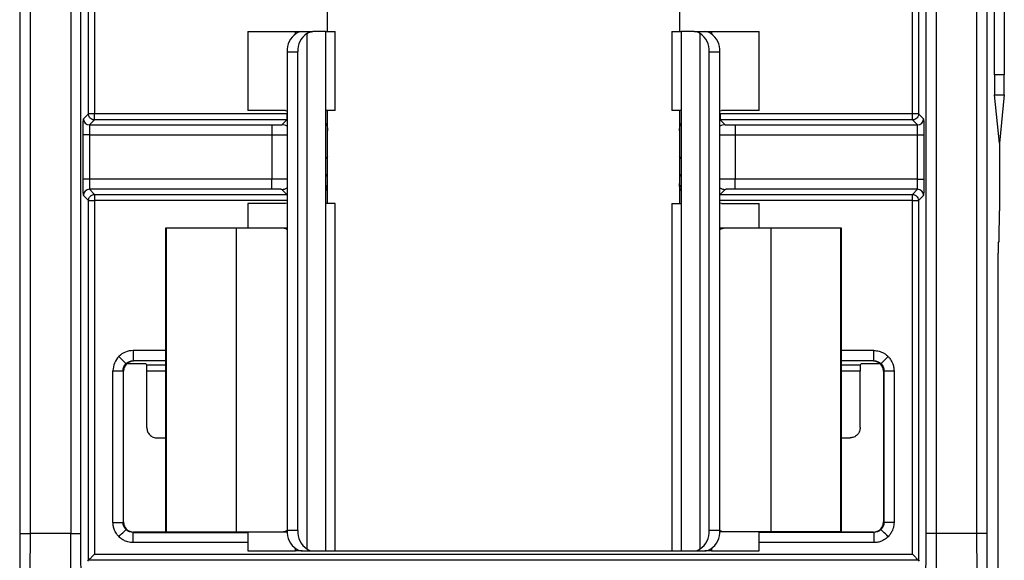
# Model space of a CAD drawing. Extents: x 897.4 to 914.4, y -8.5 to 2.5.
# Tile 46 of 102: x 903.383 to 904.341, y 0.314 to 0.84. Entities that reach past the tile are written whole.
import ezdxf

# ---------------------------------------------------------------- set-up
doc = ezdxf.new("R2010")
doc.units = 0
doc.header["$LTSCALE"] = 4
doc.header["$MEASUREMENT"] = 0
doc.layers.get('0').update_dxf_attribs({"linetype": 'CONTINUOUS'})

msp = doc.modelspace()

# ---------------------------------------------------------------- linework, layer by layer
for p, q in [((903.38355, 0.34037), (903.38355, 0.95801)), ((903.39339, 0.34037), (903.39339, 0.95801)), ((903.43278, 0.95801), (903.43278, 0.34037)), ((903.44262, 0.34037), (903.44262, 0.95801)), ((904.26504, 0.34037), (904.26504, 0.95801)), ((904.27489, 0.95801), (904.27489, 0.34037)), ((904.31427, 0.95801), (904.31427, 0.34037)), ((904.32411, 0.95801), (904.32411, 0.34037)), ((904.33154, 0.78653), (904.33154, 0.94463)), ((904.34119, 0.94463), (904.34119, 0.78653)), ((903.68257, 0.82857), (903.68257, 0.85728)), ((904.02509, 0.85728), (904.02509, 0.82857)), ((903.44982, 0.74858), (903.44982, 0.85128)), ((903.45573, 0.85128), (903.45573, 0.74858)), ((904.25194, 0.74858), (904.25194, 0.85128)), ((904.25784, 0.85128), (904.25784, 0.74858)), ((903.60504, 0.82857), (903.60504, 0.7518)), ((903.60504, 0.82857), (903.65158, 0.82857)), ((903.65158, 0.82857), (903.65778, 0.82857)), ((903.65158, 0.82647), (903.65158, 0.82857)), ((903.65778, 0.82857), (903.66832, 0.82857)), ((903.66242, 0.82679), (903.66242, 0.32523)), ((903.68105, 0.82857), (903.66832, 0.82857)), ((903.68105, 0.32345), (903.68105, 0.82857)), ((903.68105, 0.82857), (903.69005, 0.82857)), ((903.69005, 0.7518), (903.69005, 0.82857)), ((904.01761, 0.82857), (904.01761, 0.7518)), ((904.01761, 0.82857), (904.02661, 0.82857)), ((904.02661, 0.82857), (904.02661, 0.32345)), ((904.03934, 0.82857), (904.02661, 0.82857)), ((904.03934, 0.82857), (904.04988, 0.82857)), ((904.04524, 0.32523), (904.04524, 0.82679)), ((904.04988, 0.82857), (904.05609, 0.82857)), ((904.05609, 0.82857), (904.10262, 0.82857)), ((904.05609, 0.82857), (904.05609, 0.82647)), ((904.10262, 0.7518), (904.10262, 0.82857)), ((903.64321, 0.80889), (903.65355, 0.80889)), ((903.64321, 0.80889), (903.64321, 0.34314)), ((903.65355, 0.34314), (903.65355, 0.80889)), ((904.05412, 0.80889), (904.06445, 0.80889)), ((904.05412, 0.34314), (904.05412, 0.80889)), ((904.06445, 0.34314), (904.06445, 0.80889)), ((904.34119, 0.78653), (904.33154, 0.78653)), ((904.33636, 0.72013), (904.3317, 0.76692)), ((904.3317, 0.76692), (904.34103, 0.76692)), ((904.34103, 0.76692), (904.33636, 0.72013)), ((903.44502, 0.74378), (903.44982, 0.74858)), ((903.45573, 0.74858), (903.44982, 0.74858)), ((903.45573, 0.74267), (903.45573, 0.74858)), ((903.64293, 0.74858), (903.45573, 0.74858)), ((903.64155, 0.7518), (903.60504, 0.7518)), ((903.64155, 0.7518), (903.64321, 0.75122)), ((903.64293, 0.74858), (903.64293, 0.74267)), ((903.69005, 0.7518), (903.68105, 0.7518)), ((903.68257, 0.73211), (903.68257, 0.7518)), ((904.02661, 0.7518), (904.01761, 0.7518)), ((904.02509, 0.7518), (904.02509, 0.73211)), ((904.06445, 0.75142), (904.06611, 0.7518)), ((904.06473, 0.74858), (904.06473, 0.74267)), ((904.25194, 0.74858), (904.06473, 0.74858)), ((904.10262, 0.7518), (904.06611, 0.7518)), ((904.25194, 0.74267), (904.25194, 0.74858)), ((904.25784, 0.74858), (904.25194, 0.74858)), ((904.25784, 0.74858), (904.26264, 0.74378)), ((903.45573, 0.74267), (903.45093, 0.73787)), ((903.45093, 0.73787), (903.62838, 0.73787)), ((903.64293, 0.74267), (903.45573, 0.74267)), ((903.62838, 0.73787), (903.62838, 0.72803)), ((903.63822, 0.73796), (903.64293, 0.74267)), ((904.06473, 0.74267), (904.06944, 0.73796)), ((904.25194, 0.74267), (904.06473, 0.74267)), ((904.07929, 0.73787), (904.07929, 0.72803)), ((904.07929, 0.73787), (904.25673, 0.73787)), ((904.25673, 0.73787), (904.25194, 0.74267)), ((903.68257, 0.68093), (903.68257, 0.73211)), ((904.02509, 0.73211), (904.02509, 0.68093)), ((903.44489, 0.68502), (903.44489, 0.72803)), ((903.45079, 0.72803), (903.44489, 0.72803)), ((903.45079, 0.72803), (903.45079, 0.68502)), ((903.45079, 0.72803), (903.62838, 0.72803)), ((903.62838, 0.72803), (903.62838, 0.68502)), ((904.07929, 0.72803), (904.25687, 0.72803)), ((904.07929, 0.72803), (904.07929, 0.68502)), ((904.25687, 0.72803), (904.26278, 0.72803)), ((904.25687, 0.68502), (904.25687, 0.72803)), ((904.26278, 0.72803), (904.26278, 0.68502)), ((904.33636, 0.72013), (904.33636, 0.65405)), ((903.68257, 0.70718), (903.68105, 0.70501)), ((904.02661, 0.70501), (904.02509, 0.70718)), ((903.68105, 0.68785), (903.68257, 0.69002)), ((904.02509, 0.69002), (904.02661, 0.68785)), ((903.45079, 0.68502), (903.44489, 0.68502)), ((903.62838, 0.68502), (903.45079, 0.68502)), ((903.62838, 0.67518), (903.62838, 0.68502)), ((903.68105, 0.6877), (903.68257, 0.68987)), ((903.68257, 0.66125), (903.68257, 0.68093)), ((904.02509, 0.68987), (904.02661, 0.6877)), ((904.02509, 0.68093), (904.02509, 0.66125)), ((904.25687, 0.68502), (904.07929, 0.68502)), ((904.07929, 0.67518), (904.07929, 0.68502)), ((904.25687, 0.68502), (904.26278, 0.68502)), ((903.62838, 0.67518), (903.45093, 0.67518)), ((903.45093, 0.67518), (903.45595, 0.67016)), ((903.64307, 0.67024), (903.63822, 0.67509)), ((903.68235, 0.67927), (903.68105, 0.67741)), ((904.02661, 0.67741), (904.02531, 0.67927)), ((904.06944, 0.67509), (904.0646, 0.67024)), ((904.25673, 0.67518), (904.07929, 0.67518)), ((904.25172, 0.67016), (904.25673, 0.67518)), ((903.45004, 0.66425), (903.44502, 0.66927)), ((903.45004, 0.31435), (903.45004, 0.66425)), ((903.45004, 0.66425), (903.45595, 0.66425)), ((903.45595, 0.67016), (903.45595, 0.66425)), ((903.45595, 0.67016), (903.64321, 0.67016)), ((903.45595, 0.66425), (903.45595, 0.32025)), ((903.64321, 0.66425), (903.45595, 0.66425)), ((903.60504, 0.66125), (903.60504, 0.63723)), ((903.64155, 0.66125), (903.60504, 0.66125)), ((903.64321, 0.66163), (903.64155, 0.66125)), ((903.64321, 0.67024), (903.64307, 0.67024)), ((903.69005, 0.66125), (903.68105, 0.66125)), ((903.69005, 0.32345), (903.69005, 0.66125)), ((904.01761, 0.66125), (904.01761, 0.32345)), ((904.01761, 0.66125), (904.02661, 0.66125)), ((904.0646, 0.67024), (904.06445, 0.67024)), ((904.06445, 0.67016), (904.25172, 0.67016)), ((904.25172, 0.66425), (904.06445, 0.66425)), ((904.06611, 0.66125), (904.06445, 0.66182)), ((904.06611, 0.66125), (904.10262, 0.66125)), ((904.10262, 0.63723), (904.10262, 0.66125)), ((904.25172, 0.66425), (904.25172, 0.67016)), ((904.25172, 0.66425), (904.25762, 0.66425)), ((904.25172, 0.32025), (904.25172, 0.66425)), ((904.26264, 0.66927), (904.25762, 0.66425)), ((904.25762, 0.66425), (904.25762, 0.31435)), ((903.52488, 0.63723), (903.52488, 0.34196)), ((903.52548, 0.63723), (903.52488, 0.63723)), ((903.52548, 0.63723), (903.52548, 0.34196)), ((903.59381, 0.63723), (903.52548, 0.63723)), ((903.59381, 0.63723), (903.59381, 0.34196)), ((903.6397, 0.63723), (903.59381, 0.63723)), ((903.64321, 0.63723), (903.6397, 0.63723)), ((904.06797, 0.63723), (904.06445, 0.63723)), ((904.11385, 0.63723), (904.06797, 0.63723)), ((904.11385, 0.63723), (904.11385, 0.34196)), ((904.18218, 0.63723), (904.11385, 0.63723)), ((904.18218, 0.34196), (904.18218, 0.63723)), ((904.18245, 0.63723), (904.18218, 0.63723)), ((904.18245, 0.63723), (904.18247, 0.63723)), ((904.18245, 0.63723), (904.18245, 0.34196)), ((904.18247, 0.63723), (904.18247, 0.34196)), ((904.18279, 0.63723), (904.18247, 0.63723)), ((904.18279, 0.34196), (904.18279, 0.63723)), ((904.33527, 0.62283), (904.33611, 0.62452)), ((904.33518, 0.2151), (904.33518, 0.61299)), ((903.49348, 0.51825), (903.49348, 0.50841)), ((903.52488, 0.51825), (903.49348, 0.51825)), ((904.21418, 0.51825), (904.18279, 0.51825)), ((904.21418, 0.50841), (904.21418, 0.51825)), ((903.49348, 0.50841), (903.49391, 0.50798)), ((903.52488, 0.50841), (903.49348, 0.50841)), ((903.49391, 0.50798), (903.49348, 0.50798)), ((904.21418, 0.50841), (904.18279, 0.50841)), ((904.21375, 0.50798), (904.21418, 0.50841)), ((904.21418, 0.50798), (904.21375, 0.50798)), ((903.4738, 0.3511), (903.4738, 0.49857)), ((903.4738, 0.49857), (903.48364, 0.49857)), ((903.48364, 0.49857), (903.48364, 0.3511)), ((903.48407, 0.49814), (903.48364, 0.49857)), ((903.50573, 0.50549), (903.48757, 0.50549)), ((903.50573, 0.50549), (903.50672, 0.50449)), ((903.50672, 0.50449), (903.52488, 0.50449)), ((903.50675, 0.44333), (903.50678, 0.49833)), ((903.52488, 0.49833), (903.50678, 0.49833)), ((904.18279, 0.50449), (904.20094, 0.50449)), ((904.20089, 0.49833), (904.18279, 0.49833)), ((904.20089, 0.49859), (904.20089, 0.49833)), ((904.20091, 0.44333), (904.20089, 0.49833)), ((904.20094, 0.50449), (904.20193, 0.50549)), ((904.22009, 0.50549), (904.20193, 0.50549)), ((904.22402, 0.49857), (904.22359, 0.49814)), ((904.22402, 0.49857), (904.22402, 0.3511)), ((904.22402, 0.49857), (904.23386, 0.49857)), ((904.23386, 0.49857), (904.23386, 0.3511)), ((903.48407, 0.35153), (903.48407, 0.49814)), ((904.22359, 0.49814), (904.22359, 0.35153)), ((903.51658, 0.43328), (903.52488, 0.43328)), ((904.18279, 0.43328), (904.19108, 0.43328)), ((903.4738, 0.3511), (903.48364, 0.3511)), ((903.48364, 0.3511), (903.48407, 0.35153)), ((904.22359, 0.35153), (904.22402, 0.3511)), ((904.23386, 0.3511), (904.22402, 0.3511)), ((903.38355, 0.34037), (903.39339, 0.34037)), ((903.43278, 0.34037), (903.39339, 0.34037)), ((903.43278, 0.34037), (903.44262, 0.34037)), ((903.49391, 0.34169), (903.49348, 0.34125)), ((903.49348, 0.33141), (903.49348, 0.34125)), ((903.49348, 0.34125), (903.60504, 0.34125)), ((903.60504, 0.34169), (903.49391, 0.34169)), ((903.52488, 0.34196), (903.52548, 0.34196)), ((903.52548, 0.34196), (903.59381, 0.34196)), ((903.59381, 0.34196), (903.6397, 0.34196)), ((903.60504, 0.34196), (903.60504, 0.32345)), ((903.6397, 0.34196), (903.64324, 0.34196)), ((903.65355, 0.34314), (903.64321, 0.34314)), ((904.06445, 0.34314), (904.05412, 0.34314)), ((904.06797, 0.34196), (904.06443, 0.34196)), ((904.11385, 0.34196), (904.06797, 0.34196)), ((904.10262, 0.32345), (904.10262, 0.34196)), ((904.21375, 0.34169), (904.10262, 0.34169)), ((904.21418, 0.34125), (904.10262, 0.34125)), ((904.18218, 0.34196), (904.11385, 0.34196)), ((904.18218, 0.34196), (904.18245, 0.34196)), ((904.18247, 0.34196), (904.18245, 0.34196)), ((904.18247, 0.34196), (904.18279, 0.34196)), ((904.21418, 0.34125), (904.21375, 0.34169)), ((904.21418, 0.34125), (904.21418, 0.33141)), ((904.27489, 0.34037), (904.26504, 0.34037)), ((904.31427, 0.34037), (904.27489, 0.34037)), ((904.32411, 0.34037), (904.31427, 0.34037)), ((903.60504, 0.33141), (903.49348, 0.33141)), ((904.21418, 0.33141), (904.10262, 0.33141)), ((903.45595, 0.32025), (904.25172, 0.32025)), ((903.60504, 0.32345), (903.65158, 0.32345)), ((903.65158, 0.32345), (903.65158, 0.32555)), ((903.65778, 0.32345), (903.65158, 0.32345)), ((903.65778, 0.32345), (903.66832, 0.32345)), ((903.66832, 0.32345), (903.68105, 0.32345)), ((903.68105, 0.32345), (903.69005, 0.32345)), ((903.69005, 0.32345), (904.01761, 0.32345)), ((904.01761, 0.32345), (904.02661, 0.32345)), ((904.02661, 0.32345), (904.03934, 0.32345)), ((904.03934, 0.32345), (904.04988, 0.32345)), ((904.05609, 0.32345), (904.04988, 0.32345)), ((904.05609, 0.32555), (904.05609, 0.32345)), ((904.05609, 0.32345), (904.10262, 0.32345)), ((903.44922, 0.31353), (903.45004, 0.31435)), ((904.25762, 0.31435), (903.45004, 0.31435)), ((904.25762, 0.31435), (904.25844, 0.31353))]:
    msp.add_line(p, q)
at = {"flags": 128}
for points in [[(903.47956, 0.51248), (903.48091, 0.51114), (903.48221, 0.50984), (903.4834, 0.50864), (903.48445, 0.50759), (903.48532, 0.50673), (903.48597, 0.50608), (903.48637, 0.50567), (903.48652, 0.50553)], [(904.22114, 0.50553), (904.22129, 0.50567), (904.22169, 0.50608), (904.22234, 0.50673), (904.22321, 0.50759), (904.22426, 0.50864), (904.22546, 0.50984), (904.22675, 0.51114), (904.2281, 0.51248)], [(903.47956, 0.33718), (903.48091, 0.33853), (903.48221, 0.33982), (903.4834, 0.34102), (903.48445, 0.34207), (903.48532, 0.34293), (903.48597, 0.34358), (903.48637, 0.34399), (903.48652, 0.34414)], [(904.2281, 0.33718), (904.22675, 0.33853), (904.22546, 0.33982), (904.22426, 0.34102), (904.22321, 0.34207), (904.22234, 0.34293), (904.22169, 0.34358), (904.22129, 0.34399), (904.22114, 0.34414)]]:
    msp.add_lwpolyline(points, dxfattribs=at)
for centre, radius, start, end in [((903.66381, 0.80983), 0.02062, 124.64085, 182.61416), ((903.67414, 0.80983), 0.02062, 124.64113, 182.61408), ((904.03352, 0.80983), 0.02062, 357.38578, 55.35911), ((904.04386, 0.80983), 0.02062, 357.38581, 55.35908), ((903.45093, 0.74378), 0.00591, 180.00537, 269.99463), ((903.63822, 0.72811), 0.00984, 59.52676, 89.99321), ((904.06945, 0.72811), 0.00984, 90.00704, 120.47304), ((904.25673, 0.74378), 0.00591, 270.00514, 359.99512), ((903.45093, 0.66927), 0.00591, 90.00394, 179.99464), ((903.63822, 0.68493), 0.00984, 270.00198, 300.47492), ((904.06944, 0.68493), 0.00984, 239.52528, 269.99777), ((904.25673, 0.66927), 0.00591, 0.00487, 89.99629), ((903.66381, 0.3422), 0.02062, 177.38539, 235.35959), ((903.67414, 0.3422), 0.02062, 177.38548, 235.35931), ((904.03352, 0.3422), 0.02062, 304.64044, 2.61467), ((904.04386, 0.3422), 0.02062, 304.64048, 2.61463)]:
    msp.add_arc(centre, radius, start, end)
for centre, major_axis, start_param, end_param in [((904.33171, 0.78653), (0, 0.01969), 1.570796, 3.054323), ((904.34101, 0.78653), (0, 0.01969), 3.228862, 4.712389), ((904.33611, 0.65405), (0, 0.02953), 3.159046, 4.712389), ((904.33527, 0.61299), (0, 0.00984), 0.017453, 1.570796), ((903.50672, 0.49859), (0, 0.00591), 4.668756, 6.274459)]:
    msp.add_ellipse(centre, major_axis=major_axis, ratio=0.008727, start_param=start_param, end_param=end_param)
for points in [[(903.65778, 0.82857), (903.65606, 0.82857), (903.65409, 0.82798), (903.65209, 0.82679)], [(903.66242, 0.82679), (903.66442, 0.82797), (903.66644, 0.82857), (903.66832, 0.82857)], [(904.04524, 0.82679), (904.04324, 0.82797), (904.04122, 0.82857), (904.03934, 0.82857)], [(904.05558, 0.82679), (904.05357, 0.82798), (904.0516, 0.82857), (904.04988, 0.82857)], [(903.49348, 0.51825), (903.4883, 0.51825), (903.48323, 0.51615), (903.47956, 0.51248)], [(903.47956, 0.51248), (903.4759, 0.50882), (903.4738, 0.50375), (903.4738, 0.49857)], [(903.48652, 0.50553), (903.48836, 0.50736), (903.49089, 0.50841), (903.49348, 0.50841)], [(904.21418, 0.50841), (904.21677, 0.50841), (904.21931, 0.50736), (904.22114, 0.50553)], [(903.48364, 0.49857), (903.48364, 0.50116), (903.48469, 0.50369), (903.48652, 0.50553)], [(904.22114, 0.50553), (904.22297, 0.50369), (904.22402, 0.50116), (904.22402, 0.49857)], [(903.48652, 0.34414), (903.48469, 0.34597), (903.48364, 0.3485), (903.48364, 0.3511)], [(904.22402, 0.3511), (904.22402, 0.3485), (904.22297, 0.34597), (904.22114, 0.34414)], [(903.49348, 0.34125), (903.49089, 0.34125), (903.48836, 0.3423), (903.48652, 0.34414)], [(904.22114, 0.34414), (904.21931, 0.3423), (904.21677, 0.34125), (904.21418, 0.34125)], [(903.65209, 0.32523), (903.65409, 0.32405), (903.65606, 0.32345), (903.65778, 0.32345)], [(903.66242, 0.32523), (903.66442, 0.32405), (903.66644, 0.32345), (903.66832, 0.32345)], [(904.03934, 0.32345), (904.04122, 0.32345), (904.04324, 0.32405), (904.04524, 0.32523)], [(904.04988, 0.32345), (904.0516, 0.32345), (904.05357, 0.32405), (904.05558, 0.32523)]]:
    msp.add_open_spline(points, degree=3)
for points, knots in [([(903.45573, 0.74267), (903.45562, 0.74267), (903.45545, 0.74267), (903.45509, 0.7427), (903.45445, 0.74279), (903.45313, 0.74317), (903.45162, 0.74417), (903.45017, 0.74608), (903.44995, 0.74763), (903.44982, 0.74858)], [0, 0, 0, 0, 0.032671, 0.057605, 0.117135, 0.241141, 0.500843, 0.6945, 1, 1, 1, 1]), ([(904.25784, 0.74858), (904.2578, 0.74806), (904.25773, 0.74711), (904.25724, 0.7459), (904.25669, 0.74503), (904.25577, 0.74398), (904.25453, 0.74316), (904.25321, 0.74279), (904.25258, 0.7427), (904.25222, 0.74267), (904.25204, 0.74267), (904.25194, 0.74267)], [0, 0, 0, 0, 0.167515, 0.306819, 0.417844, 0.500535, 0.759523, 0.883187, 0.942553, 0.965773, 1, 1, 1, 1]), ([(903.44489, 0.72803), (903.44489, 0.72868), (903.44489, 0.72999), (903.44489, 0.73193), (903.4449, 0.7352), (903.44492, 0.73851), (903.44495, 0.74123), (903.44497, 0.74268), (903.445, 0.7436), (903.44501, 0.74372), (903.44502, 0.74378)], [0, 0, 0, 0, 0.0797399, 0.1595151, 0.2405663, 0.49938, 0.6279733, 0.7595647, 0.8790578, 1, 1, 1, 1]), ([(903.45093, 0.73787), (903.45091, 0.73785), (903.45088, 0.73678), (903.45084, 0.73314), (903.45081, 0.73059), (903.45079, 0.72803)], [0, 0, 0, 0, 0.5, 0.5, 1, 1, 1, 1]), ([(903.62838, 0.73787), (903.62903, 0.73787), (903.63031, 0.73787), (903.63215, 0.73788), (903.63384, 0.73789), (903.63535, 0.7379), (903.63663, 0.73791), (903.63753, 0.73793), (903.63811, 0.73794), (903.63818, 0.73795), (903.63822, 0.73796)], [0, 0, 0, 0, 0.1269704, 0.2493532, 0.372143, 0.5002867, 0.6286471, 0.7600002, 0.8792768, 1, 1, 1, 1]), ([(903.68105, 0.73907), (903.68137, 0.73844), (903.68245, 0.73629), (903.68252, 0.73385), (903.68257, 0.73211)], [0, 0, 0, 0, 0.291703, 1, 1, 1, 1]), ([(904.02509, 0.73211), (904.02515, 0.73439), (904.02522, 0.73697), (904.02647, 0.73912), (904.02661, 0.73937)], [0, 0, 0, 0, 0.885345, 1, 1, 1, 1]), ([(904.06944, 0.73796), (904.06948, 0.73795), (904.06956, 0.73794), (904.07013, 0.73793), (904.07106, 0.73791), (904.07231, 0.7379), (904.07386, 0.73789), (904.0756, 0.73788), (904.07744, 0.73787), (904.07867, 0.73787), (904.07929, 0.73787)], [0, 0, 0, 0, 0.1269752, 0.2493619, 0.3721542, 0.5002988, 0.6286582, 0.7600085, 0.8792813, 1, 1, 1, 1]), ([(904.25687, 0.72803), (904.25685, 0.73059), (904.25683, 0.73314), (904.25678, 0.73678), (904.25676, 0.73785), (904.25673, 0.73787)], [0, 0, 0, 0, 0.5, 0.5, 1, 1, 1, 1]), ([(904.26264, 0.74378), (904.26265, 0.74375), (904.26266, 0.74369), (904.26267, 0.74329), (904.2627, 0.74222), (904.26273, 0.74002), (904.26275, 0.73671), (904.26277, 0.73393), (904.26277, 0.73099), (904.26278, 0.72902), (904.26278, 0.72803)], [0, 0, 0, 0, 0.079743, 0.159521, 0.240575, 0.499392, 0.627985, 0.759573, 0.879062, 1, 1, 1, 1]), ([(903.62838, 0.72803), (903.6309, 0.72804), (903.63595, 0.72805), (903.64122, 0.72807), (903.6429, 0.72808), (903.64321, 0.72808)], [0, 0, 0, 0, 0.448881, 0.897762, 1, 1, 1, 1]), ([(904.06445, 0.72808), (904.06476, 0.72808), (904.06644, 0.72807), (904.07172, 0.72805), (904.07676, 0.72804), (904.07929, 0.72803)], [0, 0, 0, 0, 0.1022375, 0.5511187, 1, 1, 1, 1]), ([(903.44502, 0.66927), (903.44502, 0.6693), (903.44501, 0.66936), (903.44499, 0.66976), (903.44496, 0.67083), (903.44493, 0.67303), (903.44491, 0.67634), (903.4449, 0.67912), (903.44489, 0.68206), (903.44489, 0.68403), (903.44489, 0.68502)], [0, 0, 0, 0, 0.079743, 0.159521, 0.240575, 0.499392, 0.627985, 0.759573, 0.879062, 1, 1, 1, 1]), ([(903.45079, 0.68502), (903.45081, 0.68245), (903.45084, 0.67991), (903.45088, 0.67627), (903.45091, 0.6752), (903.45093, 0.67518)], [0, 0, 0, 0, 0.5, 0.5, 1, 1, 1, 1]), ([(903.64321, 0.68497), (903.6429, 0.68497), (903.64122, 0.68498), (903.63595, 0.685), (903.6309, 0.68501), (903.62838, 0.68502)], [0, 0, 0, 0, 0.1022377, 0.5511187, 1, 1, 1, 1]), ([(903.68105, 0.67398), (903.68137, 0.6746), (903.68245, 0.67676), (903.68252, 0.6792), (903.68257, 0.68093)], [0, 0, 0, 0, 0.291697, 1, 1, 1, 1]), ([(904.02661, 0.67398), (904.0263, 0.6746), (904.02521, 0.67676), (904.02514, 0.6792), (904.02509, 0.68093)], [0, 0, 0, 0, 0.291698, 1, 1, 1, 1]), ([(904.07929, 0.68502), (904.07676, 0.68501), (904.07172, 0.685), (904.06644, 0.68498), (904.06476, 0.68497), (904.06445, 0.68497)], [0, 0, 0, 0, 0.448881, 0.897762, 1, 1, 1, 1]), ([(904.25673, 0.67518), (904.25676, 0.6752), (904.25678, 0.67627), (904.25683, 0.67991), (904.25685, 0.68245), (904.25687, 0.68502)], [0, 0, 0, 0, 0.5, 0.5, 1, 1, 1, 1]), ([(904.26278, 0.68502), (904.26278, 0.68436), (904.26278, 0.68306), (904.26277, 0.68112), (904.26276, 0.67785), (904.26274, 0.67454), (904.26272, 0.67181), (904.26269, 0.67037), (904.26267, 0.66945), (904.26265, 0.66933), (904.26264, 0.66927)], [0, 0, 0, 0, 0.07974, 0.159515, 0.240566, 0.49938, 0.627973, 0.759565, 0.879058, 1, 1, 1, 1]), ([(903.63822, 0.67509), (903.63818, 0.6751), (903.63811, 0.67511), (903.63753, 0.67512), (903.6366, 0.67514), (903.63535, 0.67515), (903.6338, 0.67516), (903.63206, 0.67517), (903.63023, 0.67517), (903.629, 0.67517), (903.62838, 0.67518)], [0, 0, 0, 0, 0.126975, 0.249362, 0.372154, 0.500299, 0.628658, 0.760008, 0.879281, 1, 1, 1, 1]), ([(904.07929, 0.67518), (904.07863, 0.67517), (904.07736, 0.67517), (904.07551, 0.67517), (904.07382, 0.67516), (904.07231, 0.67515), (904.07103, 0.67514), (904.07013, 0.67512), (904.06956, 0.67511), (904.06948, 0.6751), (904.06944, 0.67509)], [0, 0, 0, 0, 0.1269704, 0.2493532, 0.372143, 0.5002867, 0.6286471, 0.7600002, 0.8792768, 1, 1, 1, 1]), ([(903.45004, 0.66425), (903.45008, 0.66477), (903.45015, 0.66572), (903.45064, 0.66693), (903.45119, 0.6678), (903.45212, 0.66885), (903.45336, 0.66966), (903.45467, 0.67004), (903.4553, 0.67013), (903.45566, 0.67015), (903.45584, 0.67016), (903.45595, 0.67016)], [0, 0, 0, 0, 0.167515, 0.306819, 0.417844, 0.500535, 0.759523, 0.883187, 0.942553, 0.965773, 1, 1, 1, 1]), ([(904.25172, 0.67016), (904.25182, 0.67016), (904.25199, 0.67015), (904.25235, 0.67013), (904.25299, 0.67004), (904.25431, 0.66966), (904.25583, 0.66866), (904.25727, 0.66675), (904.25749, 0.6652), (904.25762, 0.66425)], [0, 0, 0, 0, 0.032671, 0.057605, 0.117135, 0.241141, 0.500843, 0.6945, 1, 1, 1, 1]), ([(903.64321, 0.63585), (903.64281, 0.63619), (903.64169, 0.63715), (903.64048, 0.6372), (903.6397, 0.63723)], [0, 0, 0, 0, 0.350265, 1, 1, 1, 1]), ([(904.06445, 0.63585), (904.06485, 0.63619), (904.06597, 0.63715), (904.06718, 0.6372), (904.06797, 0.63723)], [0, 0, 0, 0, 0.350265, 1, 1, 1, 1]), ([(904.21418, 0.51825), (904.21504, 0.51822), (904.21675, 0.51815), (904.21928, 0.51763), (904.22213, 0.51667), (904.22521, 0.51507), (904.22713, 0.51335), (904.2281, 0.51248)], [0, 0, 0, 0, 0.166559, 0.332336, 0.500198, 0.749371, 1, 1, 1, 1]), ([(903.49348, 0.50797), (903.49286, 0.50791), (903.49162, 0.50778), (903.48984, 0.50716), (903.48821, 0.50623), (903.48678, 0.505), (903.4856, 0.50352), (903.48473, 0.50184), (903.48418, 0.50002), (903.48411, 0.49876), (903.48407, 0.49814)], [0, 0, 0, 0, 0.124371, 0.248921, 0.37365, 0.498558, 0.623647, 0.748916, 0.874367, 1, 1, 1, 1]), ([(904.22359, 0.49814), (904.22356, 0.49876), (904.22349, 0.50002), (904.22293, 0.50184), (904.22206, 0.50352), (904.22089, 0.505), (904.21946, 0.50623), (904.21782, 0.50716), (904.21604, 0.50778), (904.2148, 0.50791), (904.21418, 0.50797)], [0, 0, 0, 0, 0.1256329, 0.2510838, 0.3763533, 0.501442, 0.6263505, 0.7510793, 0.8756289, 1, 1, 1, 1]), ([(904.2281, 0.51248), (904.22868, 0.51186), (904.22985, 0.5106), (904.23127, 0.50844), (904.2326, 0.50575), (904.23365, 0.50244), (904.23379, 0.49986), (904.23386, 0.49857)], [0, 0, 0, 0, 0.166554, 0.332327, 0.500188, 0.749363, 1, 1, 1, 1]), ([(904.20094, 0.50449), (904.20093, 0.50445), (904.20092, 0.50438), (904.20091, 0.50375), (904.2009, 0.50264), (904.20089, 0.50091), (904.20089, 0.49936), (904.20089, 0.49859)], [0, 0, 0, 0, 0.168201, 0.331158, 0.500761, 0.749588, 1, 1, 1, 1]), ([(903.50675, 0.44333), (903.50679, 0.44266), (903.50685, 0.44135), (903.50741, 0.43946), (903.50833, 0.43772), (903.50958, 0.43618), (903.51113, 0.43487), (903.51288, 0.43395), (903.51472, 0.43337), (903.51596, 0.43331), (903.51658, 0.43328)], [0, 0, 0, 0, 0.1285466, 0.2521451, 0.3757014, 0.5041257, 0.6321901, 0.7626643, 0.8806991, 1, 1, 1, 1]), ([(904.20091, 0.44333), (904.20087, 0.44269), (904.20081, 0.44145), (904.20031, 0.43976), (904.19965, 0.43833), (904.19888, 0.43716), (904.19745, 0.43552), (904.19492, 0.43372), (904.19234, 0.43342), (904.19108, 0.43328)], [0, 0, 0, 0, 0.124614, 0.237435, 0.338467, 0.427718, 0.505205, 0.759277, 1, 1, 1, 1]), ([(903.47956, 0.33718), (903.47898, 0.33781), (903.47781, 0.33906), (903.47639, 0.34122), (903.47506, 0.34392), (903.47401, 0.34723), (903.47387, 0.3498), (903.4738, 0.3511)], [0, 0, 0, 0, 0.166554, 0.332327, 0.500188, 0.749363, 1, 1, 1, 1]), ([(903.48407, 0.35153), (903.48411, 0.35088), (903.48418, 0.34959), (903.48477, 0.34774), (903.48568, 0.34602), (903.48691, 0.34452), (903.48841, 0.34329), (903.49012, 0.34238), (903.49198, 0.34179), (903.49327, 0.34172), (903.49391, 0.34169)], [0, 0, 0, 0, 0.125002, 0.250002, 0.375001, 0.5, 0.624999, 0.749998, 0.874998, 1, 1, 1, 1]), ([(904.21375, 0.34169), (904.21439, 0.34172), (904.21568, 0.34179), (904.21754, 0.34238), (904.21925, 0.34329), (904.22075, 0.34452), (904.22199, 0.34602), (904.2229, 0.34774), (904.22348, 0.34959), (904.22355, 0.35088), (904.22359, 0.35153)], [0, 0, 0, 0, 0.125002, 0.250002, 0.375001, 0.5, 0.624999, 0.749998, 0.874998, 1, 1, 1, 1]), ([(904.23386, 0.3511), (904.23383, 0.35024), (904.23377, 0.34853), (904.23325, 0.34599), (904.23228, 0.34315), (904.23069, 0.34006), (904.22896, 0.33814), (904.2281, 0.33718)], [0, 0, 0, 0, 0.166559, 0.332336, 0.500198, 0.749371, 1, 1, 1, 1]), ([(903.38302, 0.27196), (903.38303, 0.27219), (903.38306, 0.27264), (903.3831, 0.27372), (903.38314, 0.27512), (903.38318, 0.27685), (903.38324, 0.28002), (903.38332, 0.2855), (903.3834, 0.29438), (903.38347, 0.30484), (903.38351, 0.31511), (903.38353, 0.32438), (903.38355, 0.33232), (903.38355, 0.33768), (903.38355, 0.34037)], [0, 0, 0, 0, 0.0485418, 0.0967402, 0.1448345, 0.1930651, 0.2416707, 0.370757, 0.5000478, 0.6291324, 0.7584216, 0.8390891, 0.9192435, 1, 1, 1, 1]), ([(903.39286, 0.26219), (903.39293, 0.26332), (903.393, 0.26619), (903.39313, 0.27502), (903.39319, 0.28099), (903.39329, 0.29524), (903.39333, 0.30352), (903.39338, 0.32133), (903.39339, 0.33085), (903.39339, 0.34037)], [0, 0, 0, 0, 0.25, 0.25, 0.5, 0.5, 0.75, 0.75, 1, 1, 1, 1]), ([(903.43331, 0.26219), (903.43329, 0.26246), (903.43326, 0.263), (903.43322, 0.26431), (903.43318, 0.26596), (903.43314, 0.26797), (903.43311, 0.27028), (903.43307, 0.27288), (903.43304, 0.27574), (903.43301, 0.27883), (903.43298, 0.28213), (903.43296, 0.2856), (903.43293, 0.28923), (903.43291, 0.29298), (903.43289, 0.29684), (903.43287, 0.30077), (903.43285, 0.30477), (903.43283, 0.3088), (903.43282, 0.31284), (903.43281, 0.31689), (903.4328, 0.32092), (903.43279, 0.32492), (903.43278, 0.32888), (903.43278, 0.33277), (903.43278, 0.3366), (903.43278, 0.33912), (903.43278, 0.34037)], [0, 0, 0, 0, 0.0505536, 0.1003345, 0.1493427, 0.1975782, 0.245041, 0.291731, 0.3376482, 0.3827927, 0.4271644, 0.4707633, 0.5135894, 0.5556427, 0.5969232, 0.6374309, 0.6771657, 0.7161276, 0.7543167, 0.791733, 0.8283763, 0.8642468, 0.8993445, 0.9336692, 0.967221, 1, 1, 1, 1]), ([(903.44315, 0.27196), (903.44308, 0.27296), (903.443, 0.27546), (903.44288, 0.28319), (903.44282, 0.28841), (903.44272, 0.30088), (903.44268, 0.30812), (903.44263, 0.32371), (903.44262, 0.33204), (903.44262, 0.34037)], [0, 0, 0, 0, 0.25, 0.25, 0.5, 0.5, 0.75, 0.75, 1, 1, 1, 1]), ([(903.49348, 0.33141), (903.49262, 0.33144), (903.49091, 0.33151), (903.48838, 0.33203), (903.48554, 0.333), (903.48245, 0.33459), (903.48053, 0.33631), (903.47956, 0.33718)], [0, 0, 0, 0, 0.166559, 0.332336, 0.500198, 0.749371, 1, 1, 1, 1]), ([(903.64313, 0.34328), (903.64276, 0.34296), (903.64166, 0.34203), (903.64048, 0.34199), (903.6397, 0.34196)], [0, 0, 0, 0, 0.334656, 1, 1, 1, 1]), ([(904.06797, 0.34196), (904.06675, 0.34198), (904.06552, 0.342), (904.06445, 0.34308), (904.06445, 0.34308)], [0, 0, 0, 0, 0.99416, 1, 1, 1, 1]), ([(904.2281, 0.33718), (904.22747, 0.33659), (904.22621, 0.33543), (904.22405, 0.33401), (904.22136, 0.33268), (904.21805, 0.33162), (904.21547, 0.33148), (904.21418, 0.33141)], [0, 0, 0, 0, 0.166554, 0.332327, 0.500188, 0.749363, 1, 1, 1, 1]), ([(904.26452, 0.27196), (904.26453, 0.27219), (904.26456, 0.27264), (904.2646, 0.27372), (904.26464, 0.27512), (904.26468, 0.27685), (904.26474, 0.28002), (904.26481, 0.2855), (904.2649, 0.29438), (904.26496, 0.30484), (904.26501, 0.31511), (904.26503, 0.32438), (904.26504, 0.33232), (904.26504, 0.33768), (904.26504, 0.34037)], [0, 0, 0, 0, 0.048542, 0.09674, 0.144834, 0.193065, 0.241671, 0.370757, 0.500048, 0.629132, 0.758422, 0.839089, 0.919244, 1, 1, 1, 1]), ([(904.27489, 0.34037), (904.27489, 0.33849), (904.27489, 0.33465), (904.27488, 0.32883), (904.27487, 0.32288), (904.27485, 0.31684), (904.27484, 0.31077), (904.27481, 0.30471), (904.27479, 0.29874), (904.27475, 0.29292), (904.27472, 0.28733), (904.27468, 0.28206), (904.27464, 0.27718), (904.27459, 0.2728), (904.27454, 0.269), (904.27448, 0.26589), (904.27442, 0.26348), (904.27438, 0.26262), (904.27436, 0.26219)], [0, 0, 0, 0, 0.049462, 0.100663, 0.153603, 0.208281, 0.264698, 0.322853, 0.382746, 0.444378, 0.507748, 0.572856, 0.639702, 0.708287, 0.778608, 0.850668, 0.924465, 1, 1, 1, 1]), ([(904.31427, 0.34037), (904.31427, 0.33085), (904.31428, 0.32133), (904.31434, 0.30352), (904.31437, 0.29524), (904.31447, 0.28099), (904.31453, 0.27502), (904.31466, 0.26619), (904.31473, 0.26332), (904.3148, 0.26219)], [0, 0, 0, 0, 0.25, 0.25, 0.5, 0.5, 0.75, 0.75, 1, 1, 1, 1]), ([(904.32411, 0.34037), (904.32411, 0.33876), (904.32411, 0.33553), (904.32412, 0.33073), (904.32413, 0.32599), (904.32414, 0.3213), (904.32416, 0.31415), (904.3242, 0.30484), (904.32426, 0.29439), (904.32435, 0.2855), (904.32443, 0.27945), (904.32451, 0.27558), (904.32457, 0.27319), (904.32462, 0.27237), (904.32464, 0.27196)], [0, 0, 0, 0, 0.04854, 0.0967367, 0.1448293, 0.1930585, 0.2416627, 0.3707464, 0.5000363, 0.6291218, 0.7584136, 0.8390835, 0.9192405, 1, 1, 1, 1]), ([(903.45595, 0.32025), (903.45547, 0.31978), (903.45459, 0.31891), (903.45342, 0.31775), (903.4525, 0.31682), (903.45147, 0.31576), (903.45035, 0.31467), (903.45014, 0.31445), (903.45004, 0.31435)], [0, 0, 0, 0, 0.178909, 0.331072, 0.456612, 0.555768, 0.796536, 1, 1, 1, 1]), ([(904.25172, 0.32025), (904.25219, 0.31978), (904.25306, 0.3189), (904.25422, 0.31772), (904.25514, 0.31681), (904.25621, 0.31577), (904.2573, 0.31466), (904.25752, 0.31444), (904.25762, 0.31435)], [0, 0, 0, 0, 0.178909, 0.331072, 0.456612, 0.555768, 0.796536, 1, 1, 1, 1])]:
    msp.add_open_spline(points, degree=3, knots=knots)

doc.saveas('drawing.dxf')
